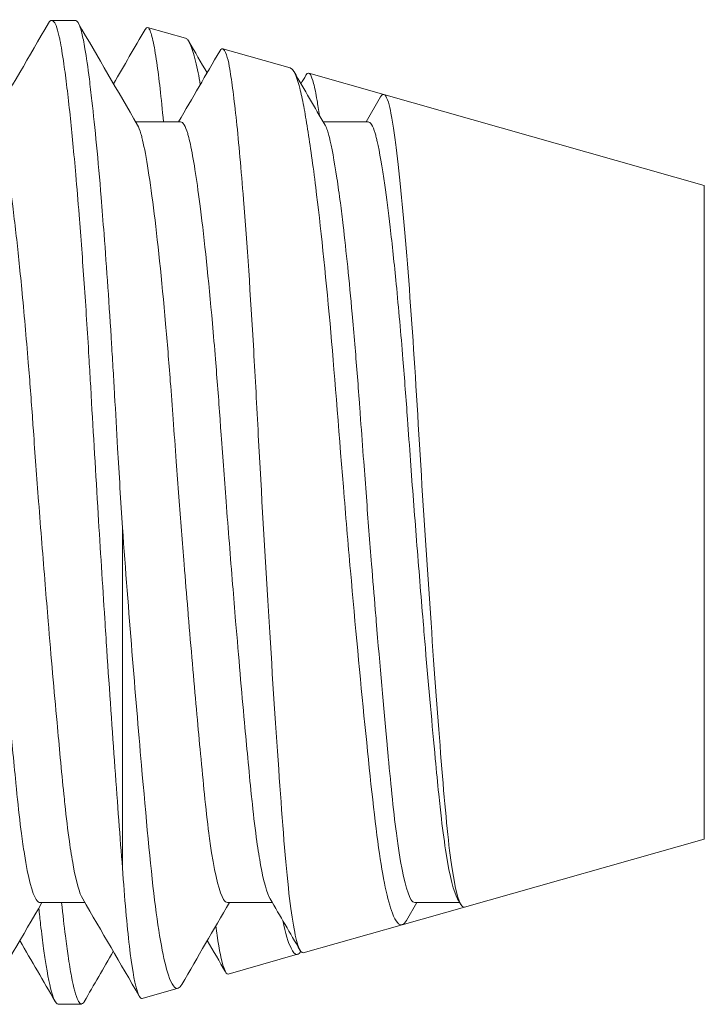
# Model space of a CAD drawing. Header units: inches. Extents: x 1 to 669, y 0 to 417.
# Tile 220 of 256: x 319.672 to 319.786, y 273.773 to 273.937. Entities that reach past the tile are written whole.
import ezdxf

# ---------------------------------------------------------------- set-up
doc = ezdxf.new("R2010")
doc.units = ezdxf.units.IN
doc.header["$LTSCALE"] = 12
doc.header["$MEASUREMENT"] = 0
doc.layers.add('X', color=1, linetype='CONTINUOUS')

msp = doc.modelspace()

# ---------------------------------------------------------------- linework, layer by layer
at = {"layer": 'X', "lineweight": 0}
for p, q in [((319.67702, 273.93669), (319.68092, 273.93669)), ((319.69933, 273.93371), (319.69301, 273.9355)), ((319.71675, 273.92877), (319.70553, 273.93195)), ((319.73239, 273.92434), (319.71987, 273.92789)), ((319.72941, 273.91978), (319.73182, 273.92393)), ((319.78581, 273.90919), (319.73239, 273.92434)), ((319.69102, 273.91978), (319.6985, 273.91978)), ((319.72227, 273.91978), (319.72975, 273.91978)), ((319.78581, 273.90919), (319.78581, 273.90702)), ((319.78581, 273.90702), (319.78581, 273.80019)), ((319.68881, 273.83177), (319.68881, 273.8521)), ((319.68881, 273.79541), (319.68881, 273.83177)), ((319.78581, 273.80019), (319.74581, 273.78886)), ((319.74522, 273.78929), (319.74468, 273.79022)), ((319.67507, 273.78961), (319.68253, 273.78961)), ((319.70632, 273.78961), (319.71378, 273.78961)), ((319.74581, 273.78886), (319.73543, 273.78591)), ((319.73789, 273.78961), (319.73616, 273.78663)), ((319.73757, 273.78961), (319.74503, 273.78961)), ((319.73543, 273.78591), (319.71896, 273.78124)), ((319.71801, 273.78098), (319.70644, 273.77769)), ((319.69807, 273.77532), (319.6921, 273.77363)), ((319.67808, 273.77269), (319.68198, 273.77269))]:
    msp.add_line(p, q, dxfattribs=at)
for points in [[(319.66691, 273.91978), (319.6701, 273.92525), (319.67328, 273.93073), (319.67646, 273.93621)], [(319.68144, 273.93626), (319.68473, 273.93058), (319.68803, 273.92491), (319.69133, 273.91924)], [(319.68732, 273.92613), (319.68908, 273.92915), (319.69083, 273.93216), (319.69258, 273.93518)], [(319.69328, 273.93525), (319.69311, 273.93552), (319.69288, 273.9357), (319.69258, 273.93518)], [(319.69933, 273.93371), (319.69946, 273.93367), (319.69958, 273.93358), (319.6997, 273.93343)], [(319.69988, 273.93316), (319.70089, 273.93142), (319.7019, 273.92968), (319.70291, 273.92794)], [(319.69816, 273.91978), (319.70045, 273.92371), (319.70274, 273.92765), (319.70502, 273.93158)], [(319.71743, 273.9281), (319.71914, 273.92515), (319.72086, 273.92219), (319.72258, 273.91924)], [(319.72013, 273.92765), (319.71996, 273.92791), (319.71971, 273.92809), (319.71939, 273.92754)], [(319.71857, 273.92613), (319.71885, 273.9266), (319.71912, 273.92707), (319.71939, 273.92754)], [(319.69162, 273.77398), (319.68848, 273.7794), (319.68533, 273.78481), (319.68218, 273.79022)], [(319.71843, 273.78163), (319.71676, 273.78449), (319.71509, 273.78736), (319.71343, 273.79022)], [(319.67539, 273.78961), (319.6722, 273.78412), (319.669, 273.77863), (319.66581, 273.77313)], [(319.70664, 273.78961), (319.70399, 273.78506), (319.70135, 273.7805), (319.6987, 273.77595)], [(319.67758, 273.77313), (319.67562, 273.77651), (319.67366, 273.77988), (319.6717, 273.78326)], [(319.70599, 273.77803), (319.70498, 273.77977), (319.70396, 273.78152), (319.70295, 273.78326)], [(319.68728, 273.78145), (319.68566, 273.77866), (319.68404, 273.77587), (319.68243, 273.77308)], [(319.71838, 273.78124), (319.71843, 273.78131), (319.71849, 273.78138), (319.71854, 273.78146)]]:
    msp.add_open_spline(points, degree=3, dxfattribs=at)
for points, knots in [([(319.6862, 273.83177), (319.68608, 273.83347), (319.68597, 273.83518), (319.68586, 273.83691), (319.68549, 273.84263), (319.68512, 273.84852), (319.68476, 273.85439), (319.68435, 273.86107), (319.68396, 273.86774), (319.68359, 273.87421), (319.68356, 273.87485), (319.68352, 273.8755), (319.68348, 273.87614), (319.68339, 273.87764), (319.68331, 273.87913), (319.68322, 273.88061), (319.68309, 273.88271), (319.68296, 273.88479), (319.68283, 273.88683), (319.68257, 273.8909), (319.68229, 273.89483), (319.68202, 273.89857), (319.68188, 273.90052), (319.68173, 273.90241), (319.68159, 273.90425), (319.6814, 273.90658), (319.68122, 273.90881), (319.68103, 273.91093), (319.68071, 273.91458), (319.68039, 273.91791), (319.68008, 273.92087), (319.6799, 273.92252), (319.67973, 273.92406), (319.67956, 273.92547), (319.67939, 273.92692), (319.67921, 273.92824), (319.67904, 273.92942), (319.67881, 273.93102), (319.67859, 273.93236), (319.67838, 273.93343), (319.67833, 273.93368), (319.67828, 273.93392), (319.67823, 273.93415), (319.67807, 273.93484), (319.67791, 273.9354), (319.67774, 273.93582), (319.67759, 273.9362), (319.67743, 273.93646), (319.67727, 273.93659), (319.67701, 273.93681), (319.67674, 273.93668), (319.67646, 273.93621)], [-0.5203536, -0.5203536, -0.5203536, -0.5203536, -0.5068235, -0.5068235, -0.5068235, -0.4619779, -0.4619779, -0.4619779, -0.4108919, -0.4108919, -0.4108919, -0.4058102, -0.4058102, -0.4058102, -0.3939152, -0.3939152, -0.3939152, -0.3769385, -0.3769385, -0.3769385, -0.3429851, -0.3429851, -0.3429851, -0.3253791, -0.3253791, -0.3253791, -0.3030294, -0.3030294, -0.3030294, -0.2645977, -0.2645977, -0.2645977, -0.2432179, -0.2432179, -0.2432179, -0.2213935, -0.2213935, -0.2213935, -0.1918317, -0.1918317, -0.1918317, -0.1847615, -0.1847615, -0.1847615, -0.1630429, -0.1630429, -0.1630429, -0.1430309, -0.1430309, -0.1430309, -0.1096509, -0.1096509, -0.1096509, -0.1096509]), ([(319.68092, 273.93669), (319.68109, 273.93669), (319.68124, 273.93657), (319.6814, 273.93632), (319.68153, 273.93612), (319.68166, 273.93583), (319.68178, 273.93546), (319.68196, 273.93494), (319.68213, 273.93425), (319.68229, 273.93343), (319.68238, 273.93298), (319.68247, 273.93248), (319.68256, 273.93194), (319.68279, 273.93056), (319.68304, 273.92887), (319.68329, 273.9269), (319.68343, 273.92577), (319.68358, 273.92456), (319.68372, 273.92327), (319.68423, 273.91882), (319.68474, 273.91339), (319.68526, 273.90717), (319.68542, 273.90521), (319.68558, 273.90317), (319.68574, 273.90107), (319.68617, 273.89536), (319.68659, 273.88919), (319.687, 273.88269), (319.68708, 273.88125), (319.68717, 273.87979), (319.68726, 273.87832), (319.68734, 273.87695), (319.68742, 273.87558), (319.6875, 273.87421), (319.68766, 273.87133), (319.68783, 273.86837), (319.68801, 273.86538), (319.68826, 273.86099), (319.68853, 273.85652), (319.68881, 273.8521)], [-0.9331316, -0.9331316, -0.9331316, -0.9331316, -0.913184, -0.913184, -0.913184, -0.8967433, -0.8967433, -0.8967433, -0.8737306, -0.8737306, -0.8737306, -0.8612941, -0.8612941, -0.8612941, -0.8297466, -0.8297466, -0.8297466, -0.8117106, -0.8117106, -0.8117106, -0.7496905, -0.7496905, -0.7496905, -0.7302019, -0.7302019, -0.7302019, -0.6773636, -0.6773636, -0.6773636, -0.6656314, -0.6656314, -0.6656314, -0.6546964, -0.6546964, -0.6546964, -0.6316759, -0.6316759, -0.6316759, -0.597929, -0.597929, -0.597929, -0.597929]), ([(319.69565, 273.91978), (319.69528, 273.9238), (319.6949, 273.92711), (319.69431, 273.93117), (319.6941, 273.9324), (319.69368, 273.93428), (319.69347, 273.93492), (319.69328, 273.93525)], [-0.36679381, -0.36679381, -0.36679381, -0.36679381, -0.33620294, -0.33620294, -0.31791218, -0.31791218, -0.29944219, -0.29944219, -0.29944219, -0.29944219]), ([(319.6997, 273.93343), (319.69997, 273.93308), (319.70025, 273.93244), (319.70083, 273.93059), (319.70113, 273.92939), (319.70155, 273.92734), (319.70167, 273.9267), (319.70179, 273.92602)], [-0.07290838, -0.07290838, -0.07290838, -0.07290838, -0.04216388, -0.04216388, -0.01214813, -0.01214813, -0.000001, -0.000001, -0.000001, -0.000001]), ([(319.7067, 273.92855), (319.70649, 273.92982), (319.70614, 273.93145), (319.70546, 273.93206), (319.70525, 273.93196), (319.70502, 273.93158)], [-0.04857085, -0.04857085, -0.04857085, -0.04857085, -0.01550194, -0.01550194, -0.000001, -0.000001, -0.000001, -0.000001]), ([(319.71896, 273.78124), (319.7187, 273.78117), (319.71843, 273.78149), (319.71759, 273.78375), (319.71701, 273.78709), (319.71587, 273.79751), (319.71538, 273.80444), (319.71431, 273.81974), (319.71372, 273.82869), (319.71255, 273.84779), (319.71198, 273.85776), (319.7112, 273.87234), (319.71095, 273.87708), (319.71015, 273.89094), (319.70957, 273.89949), (319.7086, 273.91184), (319.7082, 273.91624), (319.70762, 273.92174), (319.70743, 273.9234), (319.70706, 273.92629), (319.70688, 273.92753), (319.7067, 273.92855)], [-0.356926, -0.356926, -0.356926, -0.356926, -0.3390642, -0.3390642, -0.300576, -0.300576, -0.2582237, -0.2582237, -0.212871, -0.212871, -0.1670237, -0.1670237, -0.144397, -0.144397, -0.0983244, -0.0983244, -0.0667055, -0.0667055, -0.0507176, -0.0507176, -0.0345927, -0.0345927, -0.0345927, -0.0345927]), ([(319.71675, 273.92877), (319.7168, 273.92876), (319.71686, 273.92873), (319.71758, 273.92828), (319.71808, 273.92661), (319.71838, 273.92537)], [-0.60423305, -0.60423305, -0.60423305, -0.60423305, -0.59972646, -0.59972646, -0.54463678, -0.54463678, -0.54463678, -0.54463678]), ([(319.72164, 273.92085), (319.72151, 273.92177), (319.72138, 273.92261), (319.72106, 273.9245), (319.72087, 273.92544), (319.72049, 273.92688), (319.72031, 273.92738), (319.72013, 273.92765)], [0.29883005, 0.29883005, 0.29883005, 0.29883005, 0.30890511, 0.30890511, 0.32436238, 0.32436238, 0.33995375, 0.33995375, 0.33995375, 0.33995375]), ([(319.71838, 273.92537), (319.71859, 273.92452), (319.7188, 273.92352), (319.71924, 273.92125), (319.71946, 273.91998), (319.72012, 273.91582), (319.72057, 273.91256), (319.72183, 273.9024), (319.72264, 273.89469), (319.72411, 273.87839), (319.72479, 273.86918), (319.72602, 273.85422), (319.72641, 273.84954), (319.72761, 273.83583), (319.72843, 273.82712), (319.73003, 273.81124), (319.73074, 273.80421), (319.73223, 273.79362), (319.73301, 273.78993), (319.73436, 273.78639), (319.73492, 273.78574), (319.7357, 273.786), (319.73593, 273.78624), (319.73616, 273.78663)], [-0.4874072, -0.4874072, -0.4874072, -0.4874072, -0.4655549, -0.4655549, -0.4441102, -0.4441102, -0.4021802, -0.4021802, -0.329266, -0.329266, -0.2631518, -0.2631518, -0.233069, -0.233069, -0.1738576, -0.1738576, -0.1133228, -0.1133228, -0.0569852, -0.0569852, -0.0171731, -0.0171731, -0.000001, -0.000001, -0.000001, -0.000001]), ([(319.73356, 273.92124), (319.73334, 273.92239), (319.73299, 273.92389), (319.7323, 273.92445), (319.73206, 273.92434), (319.73182, 273.92393)], [-0.04455981, -0.04455981, -0.04455981, -0.04455981, -0.01478348, -0.01478348, -0.000001, -0.000001, -0.000001, -0.000001]), ([(319.67643, 273.8365), (319.67626, 273.83852), (319.67609, 273.84057), (319.67593, 273.84263), (319.67556, 273.84718), (319.67519, 273.85182), (319.67484, 273.85645), (319.67469, 273.85846), (319.67454, 273.86047), (319.67439, 273.86247), (319.67424, 273.86443), (319.6741, 273.86637), (319.67396, 273.86828), (319.67392, 273.86892), (319.67387, 273.86955), (319.67383, 273.87018), (319.6736, 273.87336), (319.67336, 273.87655), (319.67311, 273.87964), (319.67294, 273.88176), (319.67276, 273.88383), (319.67259, 273.88583), (319.6724, 273.88792), (319.67222, 273.88994), (319.67203, 273.89188), (319.6717, 273.89525), (319.67138, 273.8984), (319.67105, 273.90127), (319.67087, 273.90284), (319.67069, 273.90433), (319.67051, 273.90573), (319.66996, 273.91), (319.66943, 273.91338), (319.66894, 273.91575), (319.66883, 273.91628), (319.66872, 273.91676), (319.66862, 273.91719), (319.66856, 273.91742), (319.6685, 273.91764), (319.66844, 273.91785), (319.66806, 273.91913), (319.66766, 273.91978), (319.66725, 273.91978)], [0.2605678, 0.2605678, 0.2605678, 0.2605678, 0.2766388, 0.2766388, 0.2766388, 0.3121087, 0.3121087, 0.3121087, 0.3274903, 0.3274903, 0.3274903, 0.3425331, 0.3425331, 0.3425331, 0.3475785, 0.3475785, 0.3475785, 0.3730152, 0.3730152, 0.3730152, 0.3903885, 0.3903885, 0.3903885, 0.4085019, 0.4085019, 0.4085019, 0.4399534, 0.4399534, 0.4399534, 0.4571728, 0.4571728, 0.4571728, 0.5096604, 0.5096604, 0.5096604, 0.5213061, 0.5213061, 0.5213061, 0.5277738, 0.5277738, 0.5277738, 0.5684297, 0.5684297, 0.5684297, 0.5684297]), ([(319.70768, 273.8365), (319.70751, 273.83852), (319.70734, 273.84057), (319.70718, 273.84263), (319.70681, 273.84718), (319.70644, 273.85182), (319.70609, 273.85645), (319.70594, 273.85846), (319.70579, 273.86047), (319.70564, 273.86247), (319.70549, 273.86443), (319.70535, 273.86637), (319.70521, 273.86828), (319.70517, 273.86892), (319.70512, 273.86955), (319.70508, 273.87018), (319.70484, 273.87355), (319.70458, 273.87693), (319.70431, 273.8802), (319.70415, 273.88224), (319.70398, 273.88424), (319.70381, 273.88617), (319.70316, 273.89352), (319.70248, 273.90002), (319.70181, 273.9053), (319.70126, 273.90968), (319.70072, 273.91315), (319.70022, 273.9156), (319.7001, 273.91619), (319.69998, 273.91672), (319.69987, 273.91719), (319.69981, 273.91742), (319.69975, 273.91764), (319.69969, 273.91785), (319.69931, 273.91913), (319.69891, 273.91976), (319.6985, 273.91978)], [0.2605678, 0.2605678, 0.2605678, 0.2605678, 0.2766388, 0.2766388, 0.2766388, 0.3121087, 0.3121087, 0.3121087, 0.3274903, 0.3274903, 0.3274903, 0.3425331, 0.3425331, 0.3425331, 0.3475785, 0.3475785, 0.3475785, 0.3745366, 0.3745366, 0.3745366, 0.3913614, 0.3913614, 0.3913614, 0.4554108, 0.4554108, 0.4554108, 0.5084965, 0.5084965, 0.5084965, 0.5213061, 0.5213061, 0.5213061, 0.5277738, 0.5277738, 0.5277738, 0.5684297, 0.5684297, 0.5684297, 0.5684297]), ([(319.73893, 273.8365), (319.73856, 273.84089), (319.7382, 273.8454), (319.73784, 273.84995), (319.73749, 273.85441), (319.73715, 273.85889), (319.73682, 273.86332), (319.73665, 273.86565), (319.73649, 273.86795), (319.73633, 273.87018), (319.73609, 273.87355), (319.73583, 273.87693), (319.73556, 273.8802), (319.73539, 273.88234), (319.73521, 273.88444), (319.73503, 273.88647), (319.73484, 273.88863), (319.73464, 273.89072), (319.73445, 273.89272), (319.73411, 273.89614), (319.73378, 273.89932), (319.73344, 273.9022), (319.73314, 273.90479), (319.73283, 273.90716), (319.73254, 273.90923), (319.7321, 273.9123), (319.73167, 273.91475), (319.73128, 273.91651), (319.73122, 273.91675), (319.73117, 273.91697), (319.73112, 273.91719), (319.73106, 273.91744), (319.73099, 273.91767), (319.73093, 273.91789), (319.73055, 273.91915), (319.73016, 273.91978), (319.72975, 273.91978)], [0, 0, 0, 0, 0.0349218, 0.0349218, 0.0349218, 0.0690773, 0.0690773, 0.0690773, 0.0870283, 0.0870283, 0.0870283, 0.1140503, 0.1140503, 0.1140503, 0.1317781, 0.1317781, 0.1317781, 0.1506905, 0.1506905, 0.1506905, 0.18302, 0.18302, 0.18302, 0.2121172, 0.2121172, 0.2121172, 0.255209, 0.255209, 0.255209, 0.2610797, 0.2610797, 0.2610797, 0.2680419, 0.2680419, 0.2680419, 0.3082674, 0.3082674, 0.3082674, 0.3082674]), ([(319.74581, 273.78886), (319.74567, 273.78881), (319.74552, 273.78888), (319.7448, 273.78976), (319.74422, 273.7921), (319.74309, 273.79987), (319.74259, 273.80531), (319.74152, 273.81858), (319.74094, 273.82632), (319.73977, 273.84308), (319.73918, 273.85196), (319.73807, 273.87012), (319.73758, 273.87867), (319.7365, 273.89411), (319.73591, 273.90126), (319.73502, 273.91034), (319.73472, 273.91313), (319.73427, 273.91667), (319.73412, 273.91775), (319.73384, 273.91967), (319.7337, 273.92051), (319.73356, 273.92124)], [-0.557537, -0.557537, -0.557537, -0.557537, -0.5407702, -0.5407702, -0.4764959, -0.4764959, -0.410563, -0.410563, -0.3438999, -0.3438999, -0.2768347, -0.2768347, -0.2061671, -0.2061671, -0.1300707, -0.1300707, -0.0891541, -0.0891541, -0.0684741, -0.0684741, -0.0476652, -0.0476652, -0.0476652, -0.0476652]), ([(319.69133, 273.91924), (319.69152, 273.91891), (319.69171, 273.91843), (319.69189, 273.9178), (319.69195, 273.91761), (319.692, 273.9174), (319.69206, 273.91719), (319.69265, 273.9148), (319.6933, 273.9108), (319.69398, 273.90543), (319.69466, 273.90011), (319.69534, 273.89354), (319.696, 273.88609), (319.69627, 273.88303), (319.69654, 273.8798), (319.69679, 273.8765), (319.69696, 273.87441), (319.69711, 273.8723), (319.69726, 273.87018), (319.69743, 273.86789), (319.6976, 273.86554), (319.69777, 273.86316), (319.69792, 273.86119), (319.69807, 273.85921), (319.69822, 273.85723), (319.6985, 273.85348), (319.6988, 273.84972), (319.69909, 273.846), (319.6993, 273.84344), (319.6995, 273.8409), (319.69971, 273.83839), (319.69976, 273.83776), (319.69982, 273.83713), (319.69987, 273.8365)], [0.4955296, 0.4955296, 0.4955296, 0.4955296, 0.5152324, 0.5152324, 0.5152324, 0.5211709, 0.5211709, 0.5211709, 0.5863659, 0.5863659, 0.5863659, 0.651021, 0.651021, 0.651021, 0.6776002, 0.6776002, 0.6776002, 0.6944718, 0.6944718, 0.6944718, 0.7127527, 0.7127527, 0.7127527, 0.7278634, 0.7278634, 0.7278634, 0.7565598, 0.7565598, 0.7565598, 0.7762803, 0.7762803, 0.7762803, 0.7812659, 0.7812659, 0.7812659, 0.7812659]), ([(319.72258, 273.91924), (319.7226, 273.91921), (319.72261, 273.91918), (319.72263, 273.91915), (319.72275, 273.91893), (319.72287, 273.91865), (319.72298, 273.91831), (319.72306, 273.91807), (319.72314, 273.91781), (319.72322, 273.91751), (319.72325, 273.91741), (319.72328, 273.9173), (319.72331, 273.91719), (319.7237, 273.9156), (319.72412, 273.9133), (319.72456, 273.91036), (319.72475, 273.90911), (319.72494, 273.90774), (319.72513, 273.90626), (319.72528, 273.90508), (319.72544, 273.90382), (319.72559, 273.90251), (319.7261, 273.89821), (319.72661, 273.89324), (319.7271, 273.88777), (319.72725, 273.88613), (319.7274, 273.88445), (319.72754, 273.88272), (319.72781, 273.87955), (319.72807, 273.87625), (319.72831, 273.87292), (319.72838, 273.87201), (319.72845, 273.8711), (319.72851, 273.87018), (319.72868, 273.86789), (319.72885, 273.86554), (319.72902, 273.86316), (319.72917, 273.86119), (319.72932, 273.85921), (319.72947, 273.85723), (319.72975, 273.85348), (319.73005, 273.84972), (319.73034, 273.846), (319.73055, 273.84344), (319.73075, 273.8409), (319.73096, 273.83839), (319.73101, 273.83776), (319.73107, 273.83713), (319.73112, 273.8365)], [0.4955301, 0.4955301, 0.4955301, 0.4955301, 0.4973745, 0.4973745, 0.4973745, 0.5094944, 0.5094944, 0.5094944, 0.5181021, 0.5181021, 0.5181021, 0.5211714, 0.5211714, 0.5211714, 0.5644967, 0.5644967, 0.5644967, 0.5829832, 0.5829832, 0.5829832, 0.5977409, 0.5977409, 0.5977409, 0.6461067, 0.6461067, 0.6461067, 0.6605965, 0.6605965, 0.6605965, 0.6871839, 0.6871839, 0.6871839, 0.6944725, 0.6944725, 0.6944725, 0.7127533, 0.7127533, 0.7127533, 0.7278641, 0.7278641, 0.7278641, 0.7565605, 0.7565605, 0.7565605, 0.776281, 0.776281, 0.776281, 0.7812667, 0.7812667, 0.7812667, 0.7812667]), ([(319.68881, 273.8521), (319.68932, 273.84508), (319.68986, 273.83814), (319.69093, 273.82479), (319.69146, 273.81843), (319.69275, 273.80375), (319.69343, 273.79606), (319.6949, 273.78414), (319.69568, 273.7799), (319.69702, 273.77586), (319.69758, 273.77513), (319.69831, 273.77541), (319.69851, 273.77562), (319.6987, 273.77595)], [0.000001, 0.000001, 0.000001, 0.000001, 0.0537042, 0.0537042, 0.1071519, 0.1071519, 0.1867091, 0.1867091, 0.2639261, 0.2639261, 0.3179202, 0.3179202, 0.3377322, 0.3377322, 0.3377322, 0.3377322]), ([(319.66862, 273.8365), (319.66928, 273.82853), (319.66994, 273.82107), (319.67056, 273.81453), (319.67074, 273.81257), (319.67092, 273.81069), (319.6711, 273.80894), (319.67114, 273.80851), (319.67118, 273.8081), (319.67122, 273.80769), (319.67146, 273.80532), (319.67171, 273.80309), (319.67198, 273.8011), (319.67214, 273.79989), (319.6723, 273.79876), (319.67246, 273.79774), (319.67311, 273.79369), (319.67378, 273.7911), (319.67445, 273.79009), (319.67465, 273.78977), (319.67486, 273.78961), (319.67507, 273.78961)], [0.7825848, 0.7825848, 0.7825848, 0.7825848, 0.8460861, 0.8460861, 0.8460861, 0.8651928, 0.8651928, 0.8651928, 0.8697819, 0.8697819, 0.8697819, 0.8964931, 0.8964931, 0.8964931, 0.912742, 0.912742, 0.912742, 0.9766268, 0.9766268, 0.9766268, 0.9967271, 0.9967271, 0.9967271, 0.9967271]), ([(319.68218, 273.79022), (319.68165, 273.79113), (319.68111, 273.79303), (319.68059, 273.79587), (319.68038, 273.79703), (319.68017, 273.79834), (319.67996, 273.79981), (319.6797, 273.80167), (319.67945, 273.80377), (319.67921, 273.80603), (319.67915, 273.80658), (319.67909, 273.80713), (319.67903, 273.80769), (319.67885, 273.80957), (319.67865, 273.81159), (319.67845, 273.81374), (319.67827, 273.81562), (319.67808, 273.81759), (319.6779, 273.81962), (319.67742, 273.82485), (319.67693, 273.83053), (319.67643, 273.8365)], [0.0696157, 0.0696157, 0.0696157, 0.0696157, 0.120283, 0.120283, 0.120283, 0.1410362, 0.1410362, 0.1410362, 0.1672649, 0.1672649, 0.1672649, 0.1735768, 0.1735768, 0.1735768, 0.1946386, 0.1946386, 0.1946386, 0.2131149, 0.2131149, 0.2131149, 0.2605678, 0.2605678, 0.2605678, 0.2605678]), ([(319.69987, 273.8365), (319.70032, 273.83103), (319.70078, 273.8258), (319.70122, 273.82094), (319.70142, 273.81867), (319.70162, 273.81649), (319.70182, 273.8144), (319.70205, 273.81201), (319.70227, 273.80976), (319.70247, 273.80769), (319.70271, 273.80535), (319.70296, 273.80314), (319.70322, 273.80117), (319.70337, 273.8), (319.70353, 273.79891), (319.70368, 273.79791), (319.70433, 273.79385), (319.705, 273.79121), (319.70566, 273.79014), (319.70588, 273.78979), (319.7061, 273.78961), (319.70632, 273.78961)], [0.7812659, 0.7812659, 0.7812659, 0.7812659, 0.8246543, 0.8246543, 0.8246543, 0.8449079, 0.8449079, 0.8449079, 0.8680427, 0.8680427, 0.8680427, 0.8943278, 0.8943278, 0.8943278, 0.9098707, 0.9098707, 0.9098707, 0.9731834, 0.9731834, 0.9731834, 0.9943945, 0.9943945, 0.9943945, 0.9943945]), ([(319.71343, 273.79022), (319.7129, 273.79113), (319.71236, 273.79303), (319.71184, 273.79587), (319.71163, 273.79703), (319.71142, 273.79834), (319.71121, 273.79981), (319.71095, 273.80167), (319.7107, 273.80377), (319.71046, 273.80603), (319.7104, 273.80658), (319.71034, 273.80713), (319.71028, 273.80769), (319.7101, 273.80957), (319.7099, 273.81159), (319.7097, 273.81374), (319.70952, 273.81562), (319.70933, 273.81759), (319.70915, 273.81962), (319.70867, 273.82485), (319.70818, 273.83053), (319.70768, 273.8365)], [0.0696157, 0.0696157, 0.0696157, 0.0696157, 0.120283, 0.120283, 0.120283, 0.1410362, 0.1410362, 0.1410362, 0.1672649, 0.1672649, 0.1672649, 0.1735768, 0.1735768, 0.1735768, 0.1946386, 0.1946386, 0.1946386, 0.2131149, 0.2131149, 0.2131149, 0.2605678, 0.2605678, 0.2605678, 0.2605678]), ([(319.73112, 273.8365), (319.73173, 273.8291), (319.73235, 273.82214), (319.73292, 273.81595), (319.73296, 273.81557), (319.733, 273.81518), (319.73303, 273.81481), (319.73327, 273.81227), (319.7335, 273.80988), (319.73372, 273.80769), (319.73396, 273.80535), (319.73421, 273.80314), (319.73447, 273.80117), (319.73462, 273.8), (319.73478, 273.79891), (319.73493, 273.79791), (319.73558, 273.79385), (319.73625, 273.79121), (319.73691, 273.79014), (319.73713, 273.78979), (319.73735, 273.78961), (319.73757, 273.78961)], [0.7812667, 0.7812667, 0.7812667, 0.7812667, 0.8399492, 0.8399492, 0.8399492, 0.8435859, 0.8435859, 0.8435859, 0.8680435, 0.8680435, 0.8680435, 0.8943287, 0.8943287, 0.8943287, 0.9098716, 0.9098716, 0.9098716, 0.9731844, 0.9731844, 0.9731844, 0.9943954, 0.9943954, 0.9943954, 0.9943954]), ([(319.74468, 273.79022), (319.74404, 273.79132), (319.74339, 273.79388), (319.74277, 273.79778), (319.7425, 273.79946), (319.74224, 273.80141), (319.74198, 273.80356), (319.74183, 273.80487), (319.74168, 273.80626), (319.74153, 273.80769), (319.74135, 273.80951), (319.74116, 273.81147), (319.74096, 273.81355), (319.74044, 273.8191), (319.73987, 273.82536), (319.7393, 273.83206), (319.73918, 273.83352), (319.73906, 273.835), (319.73893, 273.8365)], [0.0788668, 0.0788668, 0.0788668, 0.0788668, 0.1402808, 0.1402808, 0.1402808, 0.1667933, 0.1667933, 0.1667933, 0.1829711, 0.1829711, 0.1829711, 0.2034235, 0.2034235, 0.2034235, 0.2581833, 0.2581833, 0.2581833, 0.2701203, 0.2701203, 0.2701203, 0.2701203]), ([(319.68881, 273.79541), (319.68841, 273.80037), (319.68799, 273.80599), (319.68711, 273.81828), (319.68665, 273.82488), (319.6862, 273.83177)], [-0.1095303, -0.1095303, -0.1095303, -0.1095303, -0.0547449, -0.0547449, -0.000001, -0.000001, -0.000001, -0.000001]), ([(319.6921, 273.77363), (319.69181, 273.77354), (319.6915, 273.77403), (319.69078, 273.77651), (319.69037, 273.77895), (319.68956, 273.78579), (319.68917, 273.79019), (319.68881, 273.79541)], [0.03856922, 0.03856922, 0.03856922, 0.03856922, 0.0610939, 0.0610939, 0.09154996, 0.09154996, 0.1225283, 0.1225283, 0.1225283, 0.1225283]), ([(319.67808, 273.77269), (319.67797, 273.77269), (319.67786, 273.77276), (319.67774, 273.7729), (319.67759, 273.77308), (319.67743, 273.77339), (319.67727, 273.77382), (319.67689, 273.77487), (319.67649, 273.77665), (319.67608, 273.77913), (319.67594, 273.77998), (319.6758, 273.78091), (319.67566, 273.78192), (319.67549, 273.78315), (319.67533, 273.7845), (319.67516, 273.78595), (319.67506, 273.78682), (319.67496, 273.78774), (319.67486, 273.78869)], [-0.5852382, -0.5852382, -0.5852382, -0.5852382, -0.5705409, -0.5705409, -0.5705409, -0.5505288, -0.5505288, -0.5505288, -0.501728, -0.501728, -0.501728, -0.4849982, -0.4849982, -0.4849982, -0.4645613, -0.4645613, -0.4645613, -0.4522643, -0.4522643, -0.4522643, -0.4522643]), ([(319.67867, 273.78961), (319.67887, 273.78758), (319.67908, 273.78572), (319.67929, 273.78403), (319.67944, 273.78284), (319.67959, 273.78174), (319.67974, 273.78073), (319.67993, 273.77944), (319.68012, 273.7783), (319.68031, 273.77731), (319.68068, 273.77536), (319.68105, 273.77401), (319.6814, 273.7733), (319.68153, 273.77304), (319.68166, 273.77286), (319.68178, 273.77277), (319.68196, 273.77264), (319.68213, 273.77268), (319.68229, 273.77288), (319.68233, 273.77293), (319.68238, 273.773), (319.68243, 273.77308)], [-0.6636497, -0.6636497, -0.6636497, -0.6636497, -0.6380989, -0.6380989, -0.6380989, -0.6202219, -0.6202219, -0.6202219, -0.5973566, -0.5973566, -0.5973566, -0.552129, -0.552129, -0.552129, -0.5356883, -0.5356883, -0.5356883, -0.5126756, -0.5126756, -0.5126756, -0.5063559, -0.5063559, -0.5063559, -0.5063559]), ([(319.70644, 273.77769), (319.70624, 273.77763), (319.70599, 273.77785), (319.70533, 273.7798), (319.70496, 273.78162), (319.70452, 273.78465), (319.70445, 273.78517), (319.70438, 273.78572)], [-0.06352154, -0.06352154, -0.06352154, -0.06352154, -0.04159409, -0.04159409, -0.0161449, -0.0161449, -0.01114246, -0.01114246, -0.01114246, -0.01114246]), ([(319.71552, 273.78662), (319.71599, 273.78447), (319.71646, 273.78292), (319.71758, 273.78062), (319.71808, 273.78088), (319.71838, 273.78124)], [-0.60423478, -0.60423478, -0.60423478, -0.60423478, -0.56661796, -0.56661796, -0.51152756, -0.51152756, -0.51152756, -0.51152756])]:
    msp.add_open_spline(points, degree=3, knots=knots, dxfattribs=at)

doc.saveas('drawing.dxf')
